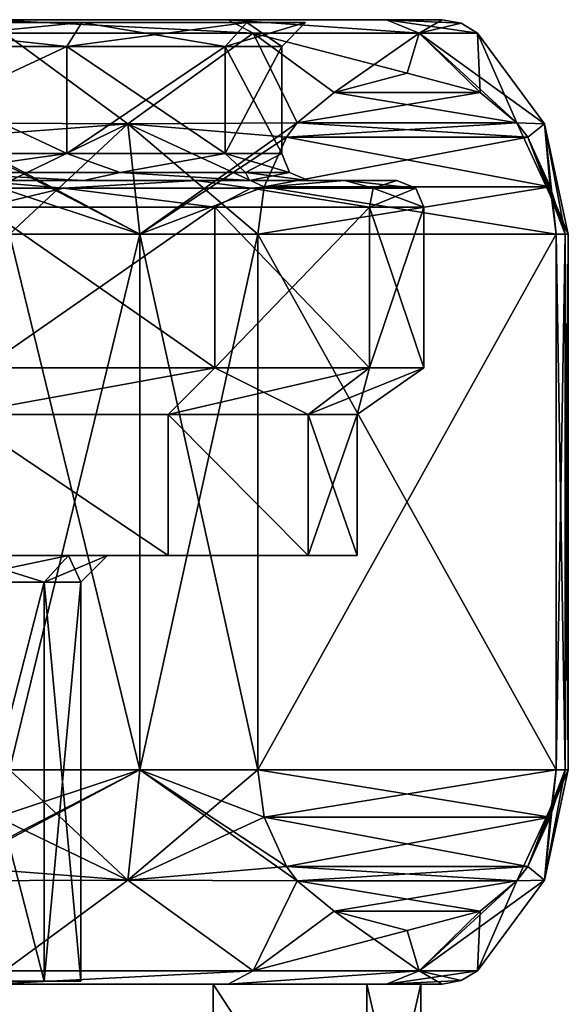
# Model space of a CAD drawing. Header units: metres. Extents: x -147 to 294, y -23 to 81.
# Tile 31 of 256: x 82 to 92, y 32 to 50. Entities that reach past the tile are written whole.
import ezdxf

# ---------------------------------------------------------------- set-up
doc = ezdxf.new("R2010")
doc.units = ezdxf.units.M
doc.layers.add('solid_AVA_153', color=7, linetype='CONTINUOUS')

msp = doc.modelspace()

# ---------------------------------------------------------------- linework, layer by layer
at = {"layer": 'solid_AVA_153'}
for points in [[(89.108406, 50.5, -5.218676), (63.891594, 50.5, -5.218676), (62.854248, 50.5)], [(90.145752, 50.5), (89.108406, 50.5, -5.218676), (62.854248, 50.5)], [(63.891594, 50.5, 5.218676), (90.145752, 50.5), (62.854248, 50.5)], [(86.15065, 50.5, -9.647352), (66.84935, 50.5, -9.647352), (63.891594, 50.5, -5.218676)], [(89.108406, 50.5, -5.218676), (86.15065, 50.5, -9.647352), (63.891594, 50.5, -5.218676)], [(63.891594, 50.5, 5.218676), (89.108406, 50.5, 5.218676), (90.145752, 50.5)], [(63.891594, 50.5, 5.218676), (66.84935, 50.5, 9.647352), (89.108406, 50.5, 5.218676)], [(86.497551, 50.446445, 4.81459), (65.403549, 50.446445, 0), (87.596451, 50.446445, 0)], [(66.502449, 50.446445, -4.81459), (87.596451, 50.446445, 0), (65.403549, 50.446445, 0)], [(66.502449, 50.446445, 4.81459), (65.403549, 50.446445, 0), (86.497551, 50.446445, 4.81459)], [(86.497551, 50.446445, -4.81459), (87.596451, 50.446445, 0), (66.502449, 50.446445, -4.81459)], [(66.502449, 50.446445, 4.81459), (86.497551, 50.446445, 4.81459), (83.418533, 50.446445, 8.67555)], [(66.502449, 50.446445, 4.81459), (83.418533, 50.446445, 8.67555), (69.581467, 50.446445, 8.67555)], [(86.497551, 50.446445, -4.81459), (66.502449, 50.446445, -4.81459), (69.581467, 50.446445, -8.67555)], [(86.15065, 50.5, -9.647352), (81.723083, 50.5, -12.606583), (66.84935, 50.5, -9.647352)], [(66.84935, 50.5, 9.647352), (86.15065, 50.5, 9.647352), (89.108406, 50.5, 5.218676)], [(66.84935, 50.5, 9.647352), (71.276917, 50.5, 12.606583), (86.15065, 50.5, 9.647352)], [(69.581467, 50.446445, 8.67555), (83.418533, 50.446445, 8.67555), (78.969215, 50.446445, 10.818237)], [(83.418533, 50.446445, -8.67555), (69.581467, 50.446445, -8.67555), (74.030785, 50.446445, -10.818237)], [(86.497551, 50.446445, -4.81459), (69.581467, 50.446445, -8.67555), (83.418533, 50.446445, -8.67555)], [(71.276917, 50.5, 12.606583), (81.723083, 50.5, 12.606583), (86.15065, 50.5, 9.647352)], [(83.418533, 50.446445, -8.67555), (74.030785, 50.446445, -10.818237), (78.969215, 50.446445, -10.818237)], [(78.969215, 50.446445, -10.818237), (78.869904, 49.999992, -10.38297), (83.14016, 49.999992, -8.326509)], [(83.418533, 50.446445, 8.67555), (83.14016, 49.999992, 8.326509), (78.869904, 49.999992, 10.38297)], [(78.969215, 50.446445, 10.818237), (83.418533, 50.446445, 8.67555), (78.869904, 49.999992, 10.38297)], [(83.418533, 50.446445, -8.67555), (78.969215, 50.446445, -10.818237), (83.14016, 49.999992, -8.326509)], [(86.616707, 50.25, -10.116711), (81.723083, 50.5, -12.606583), (86.15065, 50.5, -9.647352)], [(81.975121, 50.25, -13.21812), (81.723083, 50.5, -12.606583), (86.616707, 50.25, -10.116711)], [(86.616707, 50.25, 10.116711), (86.15065, 50.5, 9.647352), (81.723083, 50.5, 12.606583)], [(86.616707, 50.25, 10.116711), (81.723083, 50.5, 12.606583), (81.975121, 50.25, 13.21812)], [(83.418533, 50.446445, -8.67555), (83.14016, 49.999992, -8.326509), (86.095352, 49.999992, -4.620785)], [(86.497551, 50.446445, 4.81459), (86.095352, 49.999992, 4.620786), (83.14016, 49.999992, 8.326509)], [(83.418533, 50.446445, 8.67555), (86.497551, 50.446445, 4.81459), (83.14016, 49.999992, 8.326509)], [(86.497551, 50.446445, -4.81459), (83.418533, 50.446445, -8.67555), (86.095352, 49.999992, -4.620785)], [(86.497551, 50.446445, -4.81459), (86.095352, 49.999992, -4.620785), (87.150002, 50)], [(87.596451, 50.446445, 0), (87.150002, 50), (86.095352, 49.999992, 4.620786)], [(86.497551, 50.446445, 4.81459), (87.596451, 50.446445, 0), (86.095352, 49.999992, 4.620786)], [(89.718117, 50.25, -5.475124), (86.15065, 50.5, -9.647352), (89.108406, 50.5, -5.218676)], [(86.616707, 50.25, -10.116711), (86.15065, 50.5, -9.647352), (89.718117, 50.25, -5.475124)], [(89.718117, 50.25, 5.475124), (89.108406, 50.5, 5.218676), (86.15065, 50.5, 9.647352)], [(89.718117, 50.25, 5.475124), (86.15065, 50.5, 9.647352), (86.616707, 50.25, 10.116711)], [(86.497551, 50.446445, -4.81459), (87.150002, 50), (87.596451, 50.446445, 0)], [(89.718117, 50.25, -5.475124), (89.108406, 50.5, -5.218676), (90.145752, 50.5)], [(90.499306, 50.435413), (90.145752, 50.5), (89.108406, 50.5, 5.218676)], [(90.499306, 50.435413), (89.108406, 50.5, 5.218676), (90.80719, 50.25)], [(89.718117, 50.25, 5.475124), (90.80719, 50.25), (89.108406, 50.5, 5.218676)], [(90.499306, 50.435413), (89.718117, 50.25, -5.475124), (90.145752, 50.5)], [(90.499306, 50.435413), (90.80719, 50.25), (89.718117, 50.25, -5.475124)], [(81.975121, 50.25, -13.21812), (84.278587, 48.55719, -13.472923), (80.599075, 48.573086, -15)], [(80.599075, 48.573086, 15), (84.278587, 48.55719, 13.472923), (81.975121, 50.25, 13.21812)], [(81.975121, 50.25, -13.21812), (86.616707, 50.25, -10.116711), (84.278587, 48.55719, -13.472923)], [(84.278587, 48.55719, 13.472923), (86.616707, 50.25, 10.116711), (81.975121, 50.25, 13.21812)], [(86.616707, 50.25, -10.116711), (87.440842, 48.573082, -11.049908), (84.278587, 48.55719, -13.472923)], [(84.278587, 48.55719, 13.472923), (87.440842, 48.573082, 11.049909), (86.616707, 50.25, 10.116711)], [(86.616707, 50.25, -10.116711), (88.126495, 49.140343, -9.862324), (87.440842, 48.573082, -11.049908)], [(86.616707, 50.25, -10.116711), (89.718117, 50.25, -5.475124), (88.126495, 49.140343, -9.862324)], [(89.490387, 49.5, 7.499994), (89.718117, 50.25, 5.475124), (86.616707, 50.25, 10.116711)], [(88.126488, 49.140343, 9.862329), (89.490387, 49.5, 7.499994), (86.616707, 50.25, 10.116711)], [(87.440842, 48.573082, 11.049909), (88.126488, 49.140343, 9.862329), (86.616707, 50.25, 10.116711)], [(89.718117, 50.25, -5.475124), (89.490387, 49.5, -7.499995), (88.126495, 49.140343, -9.862324)], [(89.718117, 50.25, -5.475124), (90.854271, 49.140343, -5.137672), (89.490387, 49.5, -7.499995)], [(89.490387, 49.5, 7.499994), (90.854279, 49.140339, 5.137666), (89.718117, 50.25, 5.475124)], [(89.718117, 50.25, -5.475124), (90.80719, 50.25), (90.854271, 49.140343, -5.137672)], [(89.718117, 50.25, 5.475124), (92.05719, 48.55719), (90.80719, 50.25)], [(91.539925, 48.573082, 3.950092), (92.05719, 48.55719), (89.718117, 50.25, 5.475124)], [(90.854279, 49.140339, 5.137666), (91.539925, 48.573082, 3.950092), (89.718117, 50.25, 5.475124)], [(90.80719, 50.25), (91.539925, 48.573082, -3.950093), (90.854271, 49.140343, -5.137672)], [(90.80719, 50.25), (92.05719, 48.55719), (91.539925, 48.573082, -3.950093)], [(78.869904, 49.999992, -10.38297), (78.86985, 48, -10.382982), (83.140167, 48, -8.326506)], [(83.14016, 49.999992, 8.326509), (83.140167, 48, 8.326506), (78.86985, 48, 10.382982)], [(78.869904, 49.999992, 10.38297), (83.14016, 49.999992, 8.326509), (78.86985, 48, 10.382982)], [(83.14016, 49.999992, -8.326509), (78.869904, 49.999992, -10.38297), (83.140167, 48, -8.326506)], [(83.14016, 49.999992, -8.326509), (83.140167, 48, -8.326506), (86.095322, 48, -4.620862)], [(86.095352, 49.999992, -4.620785), (83.14016, 49.999992, -8.326509), (86.095322, 48, -4.620862)], [(83.14016, 49.999992, 8.326509), (86.095352, 49.999992, 4.620786), (83.140167, 48, 8.326506)], [(86.095352, 49.999992, 4.620786), (86.095322, 48, 4.620862), (83.140167, 48, 8.326506)], [(86.095322, 48, 4.620862), (87.150002, 50), (87.150002, 48)], [(86.095352, 49.999992, 4.620786), (87.150002, 50), (86.095322, 48, 4.620862)], [(86.095352, 49.999992, -4.620785), (86.095322, 48, -4.620862), (87.150002, 48)], [(86.095352, 49.999992, -4.620785), (87.150002, 48), (87.150002, 50)], [(88.126488, 49.140343, 9.862329), (90.854279, 49.140339, 5.137666), (89.490387, 49.5, 7.499994)], [(90.854271, 49.140343, -5.137672), (88.126495, 49.140343, -9.862324), (89.490387, 49.5, -7.499995)], [(91.539925, 48.573082, -3.950093), (87.440842, 48.573082, -11.049908), (88.126495, 49.140343, -9.862324)], [(87.440842, 48.573082, 11.049909), (90.854279, 49.140339, 5.137666), (88.126488, 49.140343, 9.862329)], [(87.440842, 48.573082, 11.049909), (91.539925, 48.573082, 3.950092), (90.854279, 49.140339, 5.137666)], [(91.539925, 48.573082, -3.950093), (88.126495, 49.140343, -9.862324), (90.854271, 49.140343, -5.137672)], [(80.599075, 48.573086, 15), (84.5, 46.5, 13.856406), (84.278587, 48.55719, 13.472923)], [(81.006752, 48.306103, 15), (84.5, 46.5, 13.856406), (80.599075, 48.573086, 15)], [(81.006752, 48.306103, -15), (80.599075, 48.573086, -15), (84.278587, 48.55719, -13.472923)], [(81.837486, 47.383469, -15), (81.006752, 48.306103, -15), (84.278587, 48.55719, -13.472923)], [(81.837486, 47.383469, -15), (84.278587, 48.55719, -13.472923), (82.067764, 46.5, -15)], [(84.5, 46.5, -13.856406), (82.067764, 46.5, -15), (84.278587, 48.55719, -13.472923)], [(84.5, 46.5, -13.856406), (84.278587, 48.55719, -13.472923), (87.440842, 48.573082, -11.049908)], [(87.237007, 48.30611, 11.402955), (87.440842, 48.573082, 11.049909), (84.278587, 48.55719, 13.472923)], [(84.278587, 48.55719, 13.472923), (84.5, 46.5, 13.856406), (86.706497, 46.5, 12.321825)], [(86.82164, 47.383484, 12.122389), (84.278587, 48.55719, 13.472923), (86.706497, 46.5, 12.321825)], [(86.82164, 47.383484, 12.122389), (87.237007, 48.30611, 11.402955), (84.278587, 48.55719, 13.472923)], [(87.237007, 48.30611, -11.402956), (84.5, 46.5, -13.856406), (87.440842, 48.573082, -11.049908)], [(91.743752, 48.30611, -3.597044), (87.237007, 48.30611, -11.402956), (87.440842, 48.573082, -11.049908)], [(87.237007, 48.30611, 11.402955), (91.539925, 48.573082, 3.950092), (87.440842, 48.573082, 11.049909)], [(87.237007, 48.30611, 11.402955), (91.743752, 48.30611, 3.597045), (91.539925, 48.573082, 3.950092)], [(91.743752, 48.30611, -3.597044), (87.440842, 48.573082, -11.049908), (91.539925, 48.573082, -3.950093)], [(91.743752, 48.30611, -3.597044), (91.539925, 48.573082, -3.950093), (92.05719, 48.55719)], [(91.539925, 48.573082, 3.950092), (92.5, 46.5), (92.05719, 48.55719)], [(91.743752, 48.30611, 3.597045), (92.5, 46.5), (91.539925, 48.573082, 3.950092)], [(92.159119, 47.38348, -2.87761), (91.743752, 48.30611, -3.597044), (92.05719, 48.55719)], [(92.443466, 46.5, -1.343836), (92.274261, 46.5, -2.678175), (92.05719, 48.55719)], [(92.159119, 47.38348, -2.87761), (92.05719, 48.55719), (92.274261, 46.5, -2.678175)], [(92.5, 46.5), (92.443466, 46.5, -1.343836), (92.05719, 48.55719)], [(81.006752, 48.306103, 15), (81.837486, 47.383469, 15), (84.5, 46.5, 13.856406)], [(87.237007, 48.30611, -11.402956), (86.82164, 47.38348, -12.12239), (84.5, 46.5, -13.856406)], [(92.159119, 47.38348, -2.87761), (86.82164, 47.38348, -12.12239), (87.237007, 48.30611, -11.402956)], [(86.82164, 47.383484, 12.122389), (92.159119, 47.383484, 2.877611), (91.743752, 48.30611, 3.597045)], [(86.82164, 47.383484, 12.122389), (91.743752, 48.30611, 3.597045), (87.237007, 48.30611, 11.402955)], [(92.159119, 47.38348, -2.87761), (87.237007, 48.30611, -11.402956), (91.743752, 48.30611, -3.597044)], [(91.743752, 48.30611, 3.597045), (92.443466, 46.5, 1.343836), (92.5, 46.5)], [(91.743752, 48.30611, 3.597045), (92.159119, 47.383484, 2.877611), (92.443466, 46.5, 1.343836)], [(80.631622, 47.646446, -9.974616), (83.140167, 48, -8.326506), (78.86985, 48, -10.382982)], [(80.631622, 47.646446, 9.974616), (78.86985, 48, 10.382982), (83.140167, 48, 8.326506)], [(80.631622, 47.646446, -9.974616), (84.134239, 47.646446, -7.634241), (83.140167, 48, -8.326506)], [(84.134239, 47.646446, 7.634241), (80.631622, 47.646446, 9.974616), (83.140167, 48, 8.326506)], [(84.134239, 47.646446, -7.634241), (86.095322, 48, -4.620862), (83.140167, 48, -8.326506)], [(84.134239, 47.646446, 7.634241), (83.140167, 48, 8.326506), (86.095322, 48, 4.620862)], [(84.134239, 47.646446, -7.634241), (86.474617, 47.646446, -4.131621), (86.095322, 48, -4.620862)], [(86.474617, 47.646446, 4.131621), (84.134239, 47.646446, 7.634241), (86.095322, 48, 4.620862)], [(87.296448, 47.646446), (87.150002, 48), (86.095322, 48, -4.620862)], [(86.474617, 47.646446, 4.131621), (86.095322, 48, 4.620862), (87.150002, 48)], [(86.474617, 47.646446, -4.131621), (87.296448, 47.646446), (86.095322, 48, -4.620862)], [(86.474617, 47.646446, 4.131621), (87.150002, 48), (87.296448, 47.646446)], [(80.631622, 47.646446, -9.974616), (78.981804, 47.5, -10.870287), (83.453537, 47.5, -8.716121)], [(80.631622, 47.646446, 9.974616), (83.453537, 47.5, 8.716121), (78.981804, 47.5, 10.870287)], [(80.631622, 47.646446, -9.974616), (83.453537, 47.5, -8.716121), (84.134239, 47.646446, -7.634241)], [(84.134239, 47.646446, 7.634241), (83.453537, 47.5, 8.716121), (80.631622, 47.646446, 9.974616)], [(84.134239, 47.646446, -7.634241), (83.453537, 47.5, -8.716121), (86.547333, 47.5, -4.83463)], [(84.134239, 47.646446, 7.634241), (86.547333, 47.5, 4.83463), (83.453537, 47.5, 8.716121)], [(84.134239, 47.646446, -7.634241), (86.547333, 47.5, -4.83463), (86.474617, 47.646446, -4.131621)], [(86.474617, 47.646446, 4.131621), (86.547333, 47.5, 4.83463), (84.134239, 47.646446, 7.634241)], [(86.474617, 47.646446, -4.131621), (86.547333, 47.5, -4.83463), (87.650002, 47.5)], [(86.474617, 47.646446, -4.131621), (87.650002, 47.5), (87.296448, 47.646446)], [(86.474617, 47.646446, 4.131621), (87.296448, 47.646446), (86.547333, 47.5, 4.83463)], [(87.296448, 47.646446), (87.650002, 47.5), (86.547333, 47.5, 4.83463)], [(83.076775, 47.353554, 11.391312), (78.784088, 47.353554, 12.953721), (81.399467, 47.5, 11.825191)], [(78.784088, 47.353554, -12.953721), (83.076775, 47.353554, -11.391312), (81.399467, 47.5, -11.825191)], [(78.981804, 47.5, 10.870287), (85.552689, 47.5, 9.049244), (81.399467, 47.5, 11.825191)], [(78.981804, 47.5, 10.870287), (83.453537, 47.5, 8.716121), (85.552689, 47.5, 9.049244)], [(78.981804, 47.5, -10.870287), (81.399467, 47.5, -11.825191), (85.552689, 47.5, -9.049244)], [(83.453537, 47.5, -8.716121), (78.981804, 47.5, -10.870287), (85.552689, 47.5, -9.049244)], [(83.076775, 47.353554, 11.391312), (81.399467, 47.5, 11.825191), (85.552689, 47.5, 9.049244)], [(83.076775, 47.353554, -11.391312), (85.552689, 47.5, -9.049244), (81.399467, 47.5, -11.825191)], [(86.57621, 47.353554, 8.454941), (83.076775, 47.353554, 11.391312), (85.552689, 47.5, 9.049244)], [(83.076775, 47.353554, -11.391312), (86.57621, 47.353554, -8.454941), (85.552689, 47.5, -9.049244)], [(83.453537, 47.5, 8.716121), (88.327095, 47.5, 4.894872), (85.552689, 47.5, 9.049244)], [(83.453537, 47.5, 8.716121), (86.547333, 47.5, 4.83463), (88.327095, 47.5, 4.894872)], [(83.453537, 47.5, -8.716121), (85.552689, 47.5, -9.049244), (88.327095, 47.5, -4.894872)], [(86.547333, 47.5, -4.83463), (83.453537, 47.5, -8.716121), (88.327095, 47.5, -4.894872)], [(86.57621, 47.353554, 8.454941), (85.552689, 47.5, 9.049244), (88.327095, 47.5, 4.894872)], [(86.57621, 47.353554, -8.454941), (88.327095, 47.5, -4.894872), (85.552689, 47.5, -9.049244)], [(86.547333, 47.5, 4.83463), (87.650002, 47.5), (88.327095, 47.5, 4.894872)], [(86.547333, 47.5, -4.83463), (88.327095, 47.5, -4.894872), (89.300003, 47.5)], [(87.650002, 47.5), (86.547333, 47.5, -4.83463), (89.300003, 47.5)], [(88.860298, 47.353554, 4.49878), (86.57621, 47.353554, 8.454941), (88.327095, 47.5, 4.894872)], [(86.57621, 47.353554, -8.454941), (88.860298, 47.353554, -4.49878), (88.327095, 47.5, -4.894872)], [(87.650002, 47.5), (89.300003, 47.5), (88.327095, 47.5, 4.894872)], [(88.860298, 47.353554, 4.49878), (88.327095, 47.5, 4.894872), (89.300003, 47.5)], [(89.653557, 47.353554), (89.300003, 47.5), (88.327095, 47.5, -4.894872)], [(88.860298, 47.353554, -4.49878), (89.653557, 47.353554), (88.327095, 47.5, -4.894872)], [(88.860298, 47.353554, 4.49878), (89.300003, 47.5), (89.653557, 47.353554)], [(78.784088, 47.353554, -12.953721), (81.589691, 47, -12.287598), (83.076775, 47.353554, -11.391312)], [(83.076775, 47.353554, 11.391312), (81.589691, 47, 12.287598), (78.784088, 47.353554, 12.953721)], [(83.076775, 47.353554, -11.391312), (81.589691, 47, -12.287598), (85.904518, 47, -9.40452)], [(83.076775, 47.353554, 11.391312), (85.904518, 47, 9.40452), (81.589691, 47, 12.287598)], [(81.837486, 47.383469, 15), (82.067764, 46.5, 15), (84.5, 46.5, 13.856406)], [(83.076775, 47.353554, -11.391312), (85.904518, 47, -9.40452), (86.57621, 47.353554, -8.454941)], [(86.57621, 47.353554, 8.454941), (85.904518, 47, 9.40452), (83.076775, 47.353554, 11.391312)], [(86.82164, 47.38348, -12.12239), (86.706497, 46.5, -12.321825), (84.5, 46.5, -13.856406)], [(86.57621, 47.353554, -8.454941), (85.904518, 47, -9.40452), (88.787598, 47, -5.08969)], [(86.57621, 47.353554, 8.454941), (88.787598, 47, 5.08969), (85.904518, 47, 9.40452)], [(86.57621, 47.353554, -8.454941), (88.787598, 47, -5.08969), (88.860298, 47.353554, -4.49878)], [(88.860298, 47.353554, 4.49878), (88.787598, 47, 5.08969), (86.57621, 47.353554, 8.454941)], [(92.159119, 47.383484, 2.877611), (86.706497, 46.5, 12.321825), (92.274261, 46.5, 2.678175)], [(86.82164, 47.383484, 12.122389), (86.706497, 46.5, 12.321825), (92.159119, 47.383484, 2.877611)], [(92.274261, 46.5, -2.678175), (86.706497, 46.5, -12.321825), (86.82164, 47.38348, -12.12239)], [(92.159119, 47.38348, -2.87761), (92.274261, 46.5, -2.678175), (86.82164, 47.38348, -12.12239)], [(88.860298, 47.353554, -4.49878), (88.787598, 47, -5.08969), (89.800003, 47)], [(89.653557, 47.353554), (89.800003, 47), (88.787598, 47, 5.08969)], [(88.860298, 47.353554, 4.49878), (89.653557, 47.353554), (88.787598, 47, 5.08969)], [(88.860298, 47.353554, -4.49878), (89.800003, 47), (89.653557, 47.353554)], [(92.159119, 47.383484, 2.877611), (92.274261, 46.5, 2.678175), (92.443466, 46.5, 1.343836)], [(81.589638, 44, -12.28762), (85.904503, 44, -9.404534), (81.589691, 47, -12.287598)], [(85.904518, 47, 9.40452), (85.904503, 44, 9.404534), (81.589638, 44, 12.28762)], [(81.589691, 47, 12.287598), (85.904518, 47, 9.40452), (81.589638, 44, 12.28762)], [(85.904503, 44, -9.404534), (85.904518, 47, -9.40452), (81.589691, 47, -12.287598)], [(85.904503, 44, -9.404534), (88.787628, 44, -5.08962), (85.904518, 47, -9.40452)], [(88.787598, 47, 5.08969), (88.787628, 44, 5.08962), (85.904503, 44, 9.404534)], [(85.904518, 47, 9.40452), (88.787598, 47, 5.08969), (85.904503, 44, 9.404534)], [(88.787628, 44, -5.08962), (88.787598, 47, -5.08969), (85.904518, 47, -9.40452)], [(89.800003, 44), (89.800003, 47), (88.787598, 47, -5.08969)], [(88.787628, 44, -5.08962), (89.800003, 44), (88.787598, 47, -5.08969)], [(88.787598, 47, 5.08969), (89.800003, 47), (88.787628, 44, 5.08962)], [(88.787628, 44, 5.08962), (89.800003, 47), (89.800003, 44)], [(84.5, 36.5, 13.856406), (82.067764, 46.5, 15), (82.067764, 36.5, 15)], [(84.5, 36.5, 13.856406), (84.5, 46.5, 13.856406), (82.067764, 46.5, 15)], [(82.067764, 36.5, -15), (82.067764, 46.5, -15), (84.5, 46.5, -13.856406)], [(82.067764, 36.5, -15), (84.5, 46.5, -13.856406), (84.5, 36.5, -13.856406)], [(86.706497, 36.5, 12.321825), (86.706497, 46.5, 12.321825), (84.5, 46.5, 13.856406)], [(84.5, 36.5, 13.856406), (86.706497, 36.5, 12.321825), (84.5, 46.5, 13.856406)], [(84.5, 36.5, -13.856406), (84.5, 46.5, -13.856406), (86.706497, 46.5, -12.321825)], [(84.5, 36.5, -13.856406), (86.706497, 46.5, -12.321825), (86.706497, 36.5, -12.321825)], [(92.274261, 46.5, 2.678175), (86.706497, 46.5, 12.321825), (86.706497, 36.5, 12.321825)], [(92.274261, 36.5, 2.678175), (92.274261, 46.5, 2.678175), (86.706497, 36.5, 12.321825)], [(92.274261, 36.5, -2.678175), (86.706497, 46.5, -12.321825), (92.274261, 46.5, -2.678175)], [(86.706497, 36.5, -12.321825), (86.706497, 46.5, -12.321825), (92.274261, 36.5, -2.678175)], [(92.274261, 36.5, -2.678175), (92.274261, 46.5, -2.678175), (92.443466, 46.5, -1.343836)], [(92.274261, 36.5, -2.678175), (92.443466, 46.5, -1.343836), (92.443466, 36.5, -1.343836)], [(92.443466, 36.5, 1.343836), (92.443466, 46.5, 1.343836), (92.274261, 46.5, 2.678175)], [(92.443466, 36.5, 1.343836), (92.274261, 46.5, 2.678175), (92.274261, 36.5, 2.678175)], [(92.443466, 36.5, -1.343836), (92.443466, 46.5, -1.343836), (92.5, 46.5)], [(92.443466, 36.5, -1.343836), (92.5, 46.5), (92.5, 36.5)], [(92.443466, 46.5, 1.343836), (92.5, 36.5), (92.5, 46.5)], [(92.443466, 36.5, 1.343836), (92.5, 36.5), (92.443466, 46.5, 1.343836)], [(81.115219, 43.131744, -11.141962), (85.904503, 44, -9.404534), (81.589638, 44, -12.28762)], [(81.115219, 43.131744, -11.141962), (85.02774, 43.131744, -8.527675), (85.904503, 44, -9.404534)], [(81.115219, 43.131744, 11.141962), (81.589638, 44, 12.28762), (85.904503, 44, 9.404534)], [(85.02774, 43.131744, 8.527675), (81.115219, 43.131744, 11.141962), (85.904503, 44, 9.404534)], [(85.02774, 43.131744, -8.527675), (87.642014, 43.131744, -4.615102), (85.904503, 44, -9.404534)], [(85.02774, 43.131744, 8.527675), (85.904503, 44, 9.404534), (88.787628, 44, 5.08962)], [(87.642014, 43.131744, 4.615102), (85.02774, 43.131744, 8.527675), (88.787628, 44, 5.08962)], [(87.642014, 43.131744, -4.615102), (88.787628, 44, -5.08962), (85.904503, 44, -9.404534)], [(87.642014, 43.131744, 4.615102), (89.800003, 44), (88.559998, 43.131744)], [(87.642014, 43.131744, 4.615102), (88.787628, 44, 5.08962), (89.800003, 44)], [(87.642014, 43.131744, -4.615102), (88.559998, 43.131744), (88.787628, 44, -5.08962)], [(88.559998, 43.131744), (89.800003, 44), (88.787628, 44, -5.08962)], [(81.115181, 40.5, -11.141976), (85.02771, 40.5, -8.527706), (81.115219, 43.131744, -11.141962)], [(85.02771, 40.5, 8.527706), (81.115181, 40.5, 11.141976), (81.115219, 43.131744, 11.141962)], [(85.02771, 40.5, -8.527706), (85.02774, 43.131744, -8.527675), (81.115219, 43.131744, -11.141962)], [(85.02771, 40.5, 8.527706), (81.115219, 43.131744, 11.141962), (85.02774, 43.131744, 8.527675)], [(85.02771, 40.5, -8.527706), (87.641975, 40.5, -4.615184), (85.02774, 43.131744, -8.527675)], [(87.641975, 40.5, 4.615184), (85.02771, 40.5, 8.527706), (85.02774, 43.131744, 8.527675)], [(87.641975, 40.5, -4.615184), (87.642014, 43.131744, -4.615102), (85.02774, 43.131744, -8.527675)], [(87.641975, 40.5, 4.615184), (85.02774, 43.131744, 8.527675), (87.642014, 43.131744, 4.615102)], [(87.641975, 40.5, 4.615184), (88.559998, 43.131744), (88.559998, 40.5)], [(87.641975, 40.5, 4.615184), (87.642014, 43.131744, 4.615102), (88.559998, 43.131744)], [(87.641975, 40.5, -4.615184), (88.559998, 40.5), (87.642014, 43.131744, -4.615102)], [(88.559998, 40.5), (88.559998, 43.131744), (87.642014, 43.131744, -4.615102)], [(82.71666, 40.000004, -2.993844), (81.113838, 40.5, -5.785528), (80.802132, 40.000004, -5.394598)], [(80.802132, 40.000004, 5.394597), (81.113846, 40.5, 5.785526), (83.167122, 40.5, 3.210814)], [(82.716667, 40.000004, 2.993841), (80.802132, 40.000004, 5.394597), (83.167122, 40.5, 3.210814)], [(81.113838, 40.5, -5.785528), (83.167122, 40.5, -3.210818), (81.115181, 40.5, -11.141976)], [(82.71666, 40.000004, -2.993844), (83.167122, 40.5, -3.210818), (81.113838, 40.5, -5.785528)], [(83.167122, 40.5, 3.210814), (81.113846, 40.5, 5.785526), (81.115181, 40.5, 11.141976)], [(83.167122, 40.5, -3.210818), (85.02771, 40.5, -8.527706), (81.115181, 40.5, -11.141976)], [(83.167122, 40.5, 3.210814), (81.115181, 40.5, 11.141976), (85.02771, 40.5, 8.527706)], [(83.400002, 40), (83.167122, 40.5, -3.210818), (82.71666, 40.000004, -2.993844)], [(82.716667, 40.000004, 2.993841), (83.167122, 40.5, 3.210814), (83.900002, 40.5)], [(82.716667, 40.000004, 2.993841), (83.900002, 40.5), (83.400002, 40)], [(83.167122, 40.5, -3.210818), (83.900002, 40.5), (85.02771, 40.5, -8.527706)], [(83.167122, 40.5, 3.210814), (85.02771, 40.5, 8.527706), (83.900002, 40.5)], [(83.400002, 40), (83.900002, 40.5), (83.167122, 40.5, -3.210818)], [(83.900002, 40.5), (85.02771, 40.5, 8.527706), (85.02771, 40.5, -8.527706)], [(87.641975, 40.5, 4.615184), (87.641975, 40.5, -4.615184), (85.02771, 40.5, -8.527706)], [(87.641975, 40.5, 4.615184), (85.02771, 40.5, -8.527706), (85.02771, 40.5, 8.527706)], [(87.641975, 40.5, 4.615184), (88.559998, 40.5), (87.641975, 40.5, -4.615184)], [(80.802086, 32.553555, -5.394631), (82.716675, 32.553555, -2.993815), (80.802132, 40.000004, -5.394598)], [(80.802086, 32.553555, 5.394628), (80.802132, 40.000004, 5.394597), (82.716667, 40.000004, 2.993841)], [(80.802086, 32.553555, 5.394628), (82.716667, 40.000004, 2.993841), (82.716675, 32.553555, 2.993812)], [(82.716675, 32.553555, -2.993815), (82.71666, 40.000004, -2.993844), (80.802132, 40.000004, -5.394598)], [(83.400002, 32.553555), (83.400002, 40), (82.71666, 40.000004, -2.993844)], [(82.716675, 32.553555, -2.993815), (83.400002, 32.553555), (82.71666, 40.000004, -2.993844)], [(82.716675, 32.553555, 2.993812), (82.716667, 40.000004, 2.993841), (83.400002, 40)], [(82.716675, 32.553555, 2.993812), (83.400002, 40), (83.400002, 32.553555)], [(84.5, 36.5, -13.856406), (84.278587, 34.44281, -13.472923), (80.599075, 34.426914, -15)], [(81.00676, 34.693897, -15), (84.5, 36.5, -13.856406), (80.599075, 34.426914, -15)], [(81.00676, 34.693897, -15), (81.837486, 35.616535, -15), (84.5, 36.5, -13.856406)], [(81.837486, 35.616535, 15), (84.278587, 34.44281, 13.472923), (82.067764, 36.5, 15)], [(81.837486, 35.616535, -15), (82.067764, 36.5, -15), (84.5, 36.5, -13.856406)], [(84.278587, 34.44281, 13.472923), (84.5, 36.5, 13.856406), (82.067764, 36.5, 15)], [(87.440842, 34.426918, 11.04991), (84.5, 36.5, 13.856406), (84.278587, 34.44281, 13.472923)], [(84.5, 36.5, -13.856406), (86.706497, 36.5, -12.321825), (84.278587, 34.44281, -13.472923)], [(86.82164, 35.61652, -12.122391), (84.278587, 34.44281, -13.472923), (86.706497, 36.5, -12.321825)], [(86.82164, 35.616516, 12.12239), (86.706497, 36.5, 12.321825), (84.5, 36.5, 13.856406)], [(87.237007, 34.69389, 11.402956), (84.5, 36.5, 13.856406), (87.440842, 34.426918, 11.04991)], [(87.237007, 34.69389, 11.402956), (86.82164, 35.616516, 12.12239), (84.5, 36.5, 13.856406)], [(92.274261, 36.5, 2.678175), (86.706497, 36.5, 12.321825), (86.82164, 35.616516, 12.12239)], [(86.706497, 36.5, -12.321825), (92.274261, 36.5, -2.678175), (92.159119, 35.61652, -2.877609)], [(86.82164, 35.61652, -12.122391), (86.706497, 36.5, -12.321825), (92.159119, 35.61652, -2.877609)], [(92.159119, 35.616516, 2.87761), (92.274261, 36.5, 2.678175), (86.82164, 35.616516, 12.12239)], [(92.5, 36.5), (92.05719, 34.44281), (91.539925, 34.426918, -3.950092)], [(91.743752, 34.69389, -3.597043), (92.5, 36.5), (91.539925, 34.426918, -3.950092)], [(91.743752, 34.69389, -3.597043), (92.443466, 36.5, -1.343836), (92.5, 36.5)], [(91.743752, 34.69389, -3.597043), (92.159119, 35.61652, -2.877609), (92.443466, 36.5, -1.343836)], [(92.443466, 36.5, 1.343836), (92.05719, 34.44281), (92.5, 36.5)], [(92.443466, 36.5, 1.343836), (92.274261, 36.5, 2.678175), (92.05719, 34.44281)], [(92.159119, 35.616516, 2.87761), (92.05719, 34.44281), (92.274261, 36.5, 2.678175)], [(92.159119, 35.61652, -2.877609), (92.274261, 36.5, -2.678175), (92.443466, 36.5, -1.343836)], [(81.837486, 35.616535, 15), (81.00676, 34.693897, 15), (84.278587, 34.44281, 13.472923)], [(86.82164, 35.61652, -12.122391), (87.237007, 34.69389, -11.402957), (84.278587, 34.44281, -13.472923)], [(86.82164, 35.61652, -12.122391), (92.159119, 35.61652, -2.877609), (91.743752, 34.69389, -3.597043)], [(86.82164, 35.61652, -12.122391), (91.743752, 34.69389, -3.597043), (87.237007, 34.69389, -11.402957)], [(92.159119, 35.616516, 2.87761), (86.82164, 35.616516, 12.12239), (87.237007, 34.69389, 11.402956)], [(92.159119, 35.616516, 2.87761), (87.237007, 34.69389, 11.402956), (91.743752, 34.69389, 3.597044)], [(92.159119, 35.616516, 2.87761), (91.743752, 34.69389, 3.597044), (92.05719, 34.44281)], [(81.00676, 34.693897, 15), (80.599075, 34.426914, 15), (84.278587, 34.44281, 13.472923)], [(87.237007, 34.69389, -11.402957), (87.440842, 34.426918, -11.049909), (84.278587, 34.44281, -13.472923)], [(87.237007, 34.69389, -11.402957), (91.539925, 34.426918, -3.950092), (87.440842, 34.426918, -11.049909)], [(87.237007, 34.69389, -11.402957), (91.743752, 34.69389, -3.597043), (91.539925, 34.426918, -3.950092)], [(91.743752, 34.69389, 3.597044), (87.237007, 34.69389, 11.402956), (87.440842, 34.426918, 11.04991)], [(91.743752, 34.69389, 3.597044), (87.440842, 34.426918, 11.04991), (91.539925, 34.426918, 3.950091)], [(91.743752, 34.69389, 3.597044), (91.539925, 34.426918, 3.950091), (92.05719, 34.44281)], [(80.599075, 34.426914, -15), (84.278587, 34.44281, -13.472923), (81.975121, 32.75, -13.21812)], [(84.278587, 34.44281, 13.472923), (80.599075, 34.426914, 15), (81.975121, 32.75, 13.21812)], [(84.278587, 34.44281, -13.472923), (86.616707, 32.75, -10.116711), (81.975121, 32.75, -13.21812)], [(84.278587, 34.44281, 13.472923), (81.975121, 32.75, 13.21812), (86.616707, 32.75, 10.116711)], [(84.278587, 34.44281, -13.472923), (87.440842, 34.426918, -11.049909), (86.616707, 32.75, -10.116711)], [(87.440842, 34.426918, 11.04991), (84.278587, 34.44281, 13.472923), (86.616707, 32.75, 10.116711)], [(87.440842, 34.426918, -11.049909), (88.126488, 33.859657, -9.862331), (86.616707, 32.75, -10.116711)], [(88.126488, 33.859661, 9.862336), (87.440842, 34.426918, 11.04991), (86.616707, 32.75, 10.116711)], [(87.440842, 34.426918, -11.049909), (91.539925, 34.426918, -3.950092), (90.854279, 33.859661, -5.137665)], [(87.440842, 34.426918, -11.049909), (90.854279, 33.859661, -5.137665), (88.126488, 33.859657, -9.862331)], [(91.539925, 34.426918, 3.950091), (87.440842, 34.426918, 11.04991), (88.126488, 33.859661, 9.862336)], [(91.539925, 34.426918, 3.950091), (88.126488, 33.859661, 9.862336), (90.854279, 33.859661, 5.137659)], [(92.05719, 34.44281), (90.80719, 32.75), (89.718117, 32.75, -5.475124)], [(91.539925, 34.426918, -3.950092), (92.05719, 34.44281), (89.718117, 32.75, -5.475124)], [(90.854279, 33.859661, -5.137665), (91.539925, 34.426918, -3.950092), (89.718117, 32.75, -5.475124)], [(91.539925, 34.426918, 3.950091), (90.80719, 32.75), (92.05719, 34.44281)], [(91.539925, 34.426918, 3.950091), (90.854279, 33.859661, 5.137659), (90.80719, 32.75)], [(88.126488, 33.859661, 9.862336), (86.616707, 32.75, 10.116711), (89.718117, 32.75, 5.475124)], [(88.126488, 33.859657, -9.862331), (89.490387, 33.5, -7.499995), (86.616707, 32.75, -10.116711)], [(88.126488, 33.859657, -9.862331), (90.854279, 33.859661, -5.137665), (89.490387, 33.5, -7.499995)], [(89.490387, 33.5, 7.499994), (88.126488, 33.859661, 9.862336), (89.718117, 32.75, 5.475124)], [(90.854279, 33.859661, 5.137659), (88.126488, 33.859661, 9.862336), (89.490387, 33.5, 7.499994)], [(89.490387, 33.5, -7.499995), (90.854279, 33.859661, -5.137665), (89.718117, 32.75, -5.475124)], [(90.854279, 33.859661, 5.137659), (89.490387, 33.5, 7.499994), (89.718117, 32.75, 5.475124)], [(90.854279, 33.859661, 5.137659), (89.718117, 32.75, 5.475124), (90.80719, 32.75)], [(89.490387, 33.5, -7.499995), (89.718117, 32.75, -5.475124), (86.616707, 32.75, -10.116711)], [(86.616707, 32.75, 10.116711), (81.723083, 32.5, 12.606583), (86.15065, 32.5, 9.647352)], [(86.616707, 32.75, 10.116711), (81.975121, 32.75, 13.21812), (81.723083, 32.5, 12.606583)], [(86.616707, 32.75, -10.116711), (86.15065, 32.5, -9.647352), (81.723083, 32.5, -12.606583)], [(81.975121, 32.75, -13.21812), (86.616707, 32.75, -10.116711), (81.723083, 32.5, -12.606583)], [(89.718117, 32.75, 5.475124), (86.15065, 32.5, 9.647352), (89.108406, 32.5, 5.218676)], [(89.718117, 32.75, 5.475124), (86.616707, 32.75, 10.116711), (86.15065, 32.5, 9.647352)], [(89.718117, 32.75, -5.475124), (89.108406, 32.5, -5.218676), (86.15065, 32.5, -9.647352)], [(86.616707, 32.75, -10.116711), (89.718117, 32.75, -5.475124), (86.15065, 32.5, -9.647352)], [(89.718117, 32.75, 5.475124), (89.108406, 32.5, 5.218676), (90.145752, 32.5)], [(90.80719, 32.75), (90.499306, 32.564587), (89.108406, 32.5, -5.218676)], [(89.718117, 32.75, -5.475124), (90.80719, 32.75), (89.108406, 32.5, -5.218676)], [(89.718117, 32.75, 5.475124), (90.145752, 32.5), (90.499306, 32.564587)], [(89.718117, 32.75, 5.475124), (90.499306, 32.564587), (90.80719, 32.75)], [(82.716675, 32.553555, 2.993812), (82.716675, 32.553555, -2.993815), (80.802086, 32.553555, -5.394631)], [(80.802086, 32.553555, 5.394628), (82.716675, 32.553555, 2.993812), (80.802086, 32.553555, -5.394631)], [(82.716675, 32.553555, 2.993812), (83.400002, 32.553555), (82.716675, 32.553555, -2.993815)], [(90.499306, 32.564587), (90.145752, 32.5), (89.108406, 32.5, -5.218676)], [(85.86908, 28.108868, -9.369249), (81.57048, 28.108868, -12.241435), (81.570541, 32.5, -12.241408)], [(81.57048, 28.108868, 12.241435), (85.86908, 28.108868, 9.369249), (81.570541, 32.5, 12.241408)], [(81.570541, 32.5, 12.241408), (86.15065, 32.5, 9.647352), (81.723083, 32.5, 12.606583)], [(81.570541, 32.5, 12.241408), (85.869148, 32.5, 9.369183), (86.15065, 32.5, 9.647352)], [(81.570541, 32.5, -12.241408), (81.723083, 32.5, -12.606583), (86.15065, 32.5, -9.647352)], [(85.869148, 32.5, -9.369183), (81.570541, 32.5, -12.241408), (86.15065, 32.5, -9.647352)], [(85.86908, 28.108868, -9.369249), (81.570541, 32.5, -12.241408), (85.869148, 32.5, -9.369183)], [(85.86908, 28.108868, 9.369249), (85.869148, 32.5, 9.369183), (81.570541, 32.5, 12.241408)], [(88.741371, 28.108868, -5.070642), (85.86908, 28.108868, -9.369249), (85.869148, 32.5, -9.369183)], [(85.86908, 28.108868, 9.369249), (88.741371, 28.108868, 5.070642), (85.869148, 32.5, 9.369183)], [(85.869148, 32.5, 9.369183), (89.108406, 32.5, 5.218676), (86.15065, 32.5, 9.647352)], [(85.869148, 32.5, 9.369183), (88.741394, 32.5, 5.070576), (89.108406, 32.5, 5.218676)], [(85.869148, 32.5, -9.369183), (86.15065, 32.5, -9.647352), (89.108406, 32.5, -5.218676)], [(88.741394, 32.5, -5.070576), (85.869148, 32.5, -9.369183), (89.108406, 32.5, -5.218676)], [(88.741371, 28.108868, -5.070642), (85.869148, 32.5, -9.369183), (88.741394, 32.5, -5.070576)], [(88.741371, 28.108868, 5.070642), (88.741394, 32.5, 5.070576), (85.869148, 32.5, 9.369183)], [(88.741371, 28.108868, -5.070642), (88.741394, 32.5, -5.070576), (89.75, 32.5)], [(88.741371, 28.108868, -5.070642), (89.75, 32.5), (89.75, 28.108868)], [(88.741371, 28.108868, 5.070642), (89.75, 28.108868), (88.741394, 32.5, 5.070576)], [(88.741394, 32.5, 5.070576), (89.75, 32.5), (89.108406, 32.5, 5.218676)], [(88.741394, 32.5, -5.070576), (89.108406, 32.5, -5.218676), (90.145752, 32.5)], [(89.75, 32.5), (88.741394, 32.5, -5.070576), (90.145752, 32.5)], [(89.75, 28.108868), (89.75, 32.5), (88.741394, 32.5, 5.070576)], [(89.75, 32.5), (90.145752, 32.5), (89.108406, 32.5, 5.218676)]]:
    msp.add_3dface(points, dxfattribs=at)

doc.saveas('drawing.dxf')
